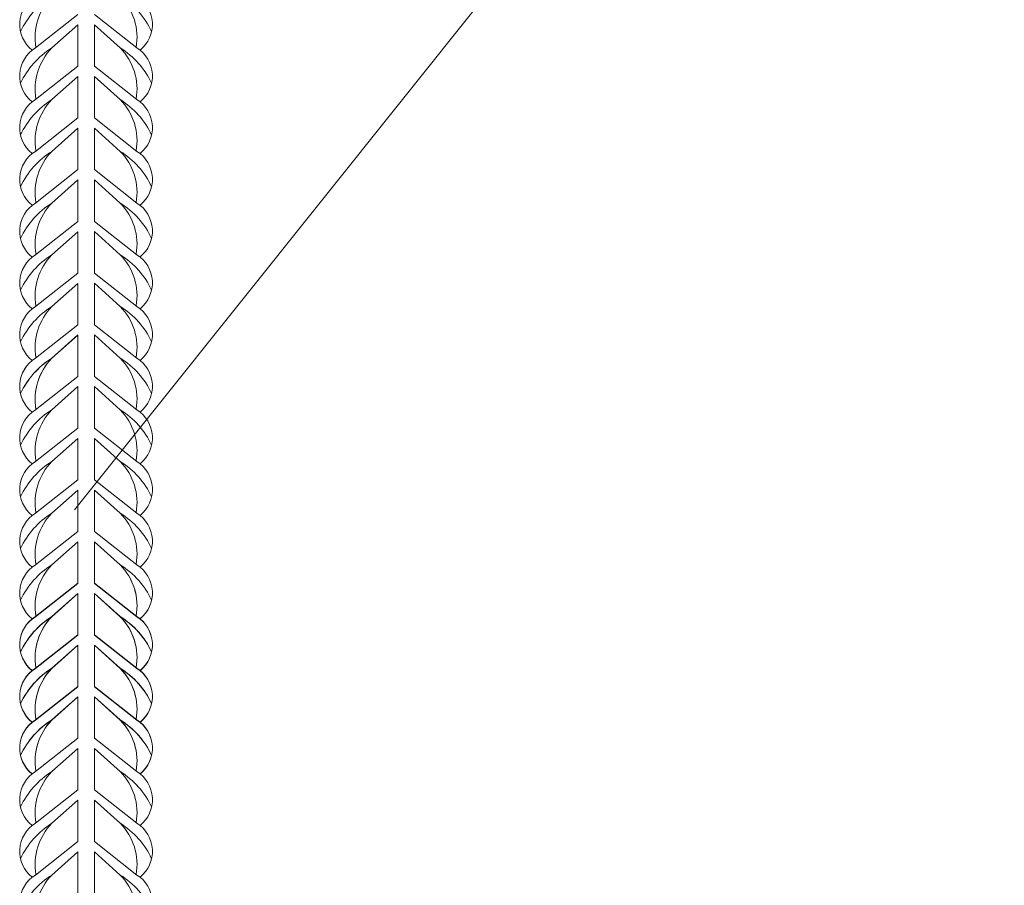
# Model space of a CAD drawing. Extents: x -764262 to 2885205, y 359641 to 616597.
# Tile 59 of 97: x 666841 to 667323, y 429871 to 430294. Entities that reach past the tile are written whole.
import ezdxf

# ---------------------------------------------------------------- set-up
doc = ezdxf.new("R2010")
doc.units = 0
doc.header["$LTSCALE"] = 50
doc.header["$MEASUREMENT"] = 0
doc.layers.get('0').update_dxf_attribs({"linetype": 'CONTINUOUS', "lineweight": 15})
doc.layers.add('PDF _0', color=7, linetype='CONTINUOUS')

# ---------------------------------------------------------------- blocks, each defined once
blk = doc.blocks.new('0585г')
at = {"color": 30}
for points in [[(832502.33, -190071.16), (832476.72, -190091.31, 0.519259), (832474.78, -190123.86, 0.519259)], [(832512.34, -190071.16), (832537.95, -190091.31, -0.519259), (832539.89, -190123.86, -0.519259)], [(832502.33, -190077.34), (832486.74, -190091.31, 0.146099), (832467.75, -190112.64, -4.502796)], [(832502.33, -190077.34), (832486.74, -190091.31, 0.242936), (832477.11, -190122.2, 0.242936)], [(832512.34, -190077.34), (832527.94, -190091.31, -0.242936), (832537.56, -190122.2, -0.242936)], [(832512.34, -190077.34), (832527.94, -190091.31, -0.146099), (832546.92, -190112.64, 4.502796)], [(832502.33, -190102.35), (832476.72, -190122.5, 0.519259), (832474.78, -190155.05, 0.519259)], [(832512.34, -190102.35), (832537.95, -190122.5, -0.519259), (832539.89, -190155.05, -0.519259)], [(832502.33, -190108.53), (832486.74, -190122.5, 0.146099), (832467.75, -190143.83, -4.502796)], [(832502.33, -190108.53), (832486.74, -190122.5, 0.242936), (832477.11, -190153.39, 0.242936)], [(832512.34, -190108.53), (832527.94, -190122.5, -0.242936), (832537.56, -190153.39, -0.242936)], [(832512.34, -190108.53), (832527.94, -190122.5, -0.146099), (832546.92, -190143.83, 4.502796)], [(832502.33, -190133.54), (832476.72, -190153.69, 0.519259), (832474.78, -190186.25, 0.519259)], [(832502.33, -190133.54), (832476.72, -190153.69, 0.519259), (832474.78, -190186.25, 0.519259)], [(832512.34, -190133.54), (832537.95, -190153.69, -0.519259), (832539.89, -190186.25, -0.519259)], [(832512.34, -190133.54), (832537.95, -190153.69, -0.519259), (832539.89, -190186.25, -0.519259)], [(832502.33, -190139.73), (832486.74, -190153.69, 0.146099), (832467.75, -190175.02, -4.502796)], [(832502.33, -190139.73), (832486.74, -190153.69, 0.242936), (832477.11, -190184.58, 0.242936)], [(832512.34, -190139.73), (832527.94, -190153.69, -0.242936), (832537.56, -190184.58, -0.242936)], [(832512.34, -190139.73), (832527.94, -190153.69, -0.146099), (832546.92, -190175.02, 4.502796)], [(832502.33, -190164.73), (832476.72, -190184.88, 0.519259), (832474.78, -190217.44, 0.519259)], [(832512.34, -190164.73), (832537.95, -190184.88, -0.519259), (832539.89, -190217.44, -0.519259)], [(832502.33, -190170.92), (832486.74, -190184.88, 0.146099), (832467.75, -190206.21, -4.502796)], [(832502.33, -190170.92), (832486.74, -190184.88, 0.242936), (832477.11, -190215.77, 0.242936)], [(832512.34, -190170.92), (832527.94, -190184.88, -0.242936), (832537.56, -190215.77, -0.242936)], [(832512.34, -190170.92), (832527.94, -190184.88, -0.146099), (832546.92, -190206.21, 4.502796)], [(832502.33, -190195.92), (832476.72, -190216.07, 0.520542), (832474.85, -190248.68, 0.520542)], [(832512.34, -190195.92), (832537.95, -190216.07, -0.519259), (832539.89, -190248.63, -0.519259)], [(832502.33, -190202.11), (832486.74, -190216.07, 0.146099), (832467.75, -190237.4, -4.502796)], [(832502.33, -190202.11), (832486.74, -190216.07, 0.243606), (832477.13, -190247.05, 0.243606)], [(832512.34, -190202.11), (832527.94, -190216.07, -0.242936), (832537.56, -190246.96, -0.242936)], [(832512.34, -190202.11), (832527.94, -190216.07, -0.146099), (832546.92, -190237.4, 4.502796)], [(832502.33, -190227.21), (832476.72, -190247.36, 0.519259), (832474.78, -190279.92, 0.519259)], [(832512.34, -190227.11), (832537.95, -190247.26, -0.519259), (832539.89, -190279.82, -0.519259)], [(832502.33, -190233.4), (832486.74, -190247.36, 0.146099), (832467.75, -190268.7, -4.502796)], [(832502.33, -190233.4), (832486.74, -190247.36, 0.242936), (832477.11, -190278.25, 0.242936)], [(832512.34, -190233.3), (832527.94, -190247.26, -0.242936), (832537.56, -190278.15, -0.242936)], [(832512.34, -190233.3), (832527.94, -190247.26, -0.146099), (832546.92, -190268.6, 4.502796)], [(832502.33, -190258.4), (832476.72, -190278.55, 0.519259), (832474.78, -190311.11, 0.519259)], [(832512.34, -190258.3), (832537.95, -190278.45, -0.519259), (832539.89, -190311.01, -0.519259)], [(832502.33, -190264.59), (832486.74, -190278.55, 0.146099), (832467.75, -190299.89, -4.502796)], [(832502.33, -190264.59), (832486.74, -190278.55, 0.242936), (832477.11, -190309.44, 0.242936)], [(832512.34, -190264.49), (832527.94, -190278.45, -0.242936), (832537.56, -190309.34, -0.242936)], [(832512.34, -190264.49), (832527.94, -190278.45, -0.146099), (832546.92, -190299.79, 4.502796)], [(832502.33, -190289.49), (832476.72, -190309.64, 0.519259), (832474.78, -190342.2, 0.519259)], [(832502.33, -190289.59), (832476.72, -190309.74, 0.519259), (832474.78, -190342.3, 0.519259)], [(832512.34, -190289.49), (832537.95, -190309.64, -0.519259), (832539.89, -190342.2, -0.519259)], [(832512.34, -190289.49), (832537.95, -190309.64, -0.519259), (832539.89, -190342.2, -0.519259)], [(832502.33, -190295.68), (832486.74, -190309.64, 0.146099), (832467.75, -190330.98, -4.502796)], [(832502.33, -190295.78), (832486.74, -190309.74, 0.146099), (832467.75, -190331.08, -4.502796)], [(832502.33, -190295.68), (832486.74, -190309.64, 0.242936), (832477.11, -190340.53, 0.242936)], [(832502.33, -190295.78), (832486.74, -190309.74, 0.242936), (832477.11, -190340.63, 0.242936)], [(832512.34, -190295.68), (832527.94, -190309.64, -0.242936), (832537.56, -190340.53, -0.242936)], [(832512.34, -190295.68), (832527.94, -190309.64, -0.146099), (832546.92, -190330.98, 4.502796)], [(832512.34, -190295.68), (832527.94, -190309.64, -0.242936), (832537.56, -190340.53, -0.242936)], [(832512.34, -190295.68), (832527.94, -190309.64, -0.146099), (832546.92, -190330.98, 4.502796)], [(832502.33, -190320.68), (832476.72, -190340.84, 0.519259), (832474.78, -190373.39, 0.519259)], [(832512.34, -190320.68), (832537.95, -190340.84, -0.519259), (832539.89, -190373.39, -0.519259)], [(832502.33, -190326.87), (832486.74, -190340.84, 0.146099), (832467.75, -190362.17, -4.502796)], [(832502.33, -190326.87), (832486.74, -190340.84, 0.242936), (832477.11, -190371.72, 0.242936)], [(832512.34, -190326.87), (832527.94, -190340.84, -0.242936), (832537.56, -190371.72, -0.242936)], [(832512.34, -190326.87), (832527.94, -190340.84, -0.146099), (832546.92, -190362.17, 4.502796)], [(832502.33, -190351.88), (832476.72, -190372.03, 0.519259), (832474.78, -190404.58, 0.519259)], [(832512.34, -190351.88), (832537.95, -190372.03, -0.519259), (832539.89, -190404.58, -0.519259)], [(832502.33, -190358.06), (832486.74, -190372.03, 0.146099), (832467.75, -190393.36, -4.502796)], [(832502.33, -190358.06), (832486.74, -190372.03, 0.242936), (832477.11, -190402.91, 0.242936)], [(832512.34, -190358.06), (832527.94, -190372.03, -0.242936), (832537.56, -190402.91, -0.242936)], [(832512.34, -190358.06), (832527.94, -190372.03, -0.146099), (832546.92, -190393.36, 4.502796)], [(832502.33, -190383.07), (832476.72, -190403.22, 0.519259), (832474.78, -190435.77, 0.519259)], [(832512.34, -190383.07), (832537.95, -190403.22, -0.519259), (832539.89, -190435.77, -0.519259)], [(832502.33, -190389.25), (832486.74, -190403.22, 0.146099), (832467.75, -190424.55, -4.502796)], [(832502.33, -190389.25), (832486.74, -190403.22, 0.242936), (832477.11, -190434.1, 0.242936)], [(832512.34, -190389.25), (832527.94, -190403.22, -0.242936), (832537.56, -190434.1, -0.242936)], [(832512.34, -190389.25), (832527.94, -190403.22, -0.146099), (832546.92, -190424.55, 4.502796)], [(832502.33, -190414.26), (832476.72, -190434.41, 0.520542), (832474.85, -190467.01, 0.520542)], [(832502.33, -190414.26), (832476.72, -190434.41, 0.519259), (832474.78, -190466.96, 0.519259)], [(832512.34, -190414.26), (832537.95, -190434.41, -0.519259), (832539.89, -190466.96, -0.519259)], [(832512.34, -190414.26), (832537.95, -190434.41, -0.520542), (832539.83, -190467.01, -0.520542)], [(832502.33, -190420.44), (832486.74, -190434.41, 0.146099), (832467.75, -190455.74, -4.502796)], [(832502.33, -190420.44), (832486.74, -190434.41, 0.146099), (832467.75, -190455.74, -4.502796)], [(832502.33, -190420.44), (832486.74, -190434.41, 0.243606), (832477.13, -190465.38, 0.243606)], [(832502.33, -190420.44), (832486.74, -190434.41, 0.242936), (832477.11, -190465.3, 0.242936)], [(832512.34, -190420.44), (832527.94, -190434.41, -0.242936), (832537.56, -190465.3, -0.242936)], [(832512.34, -190420.44), (832527.94, -190434.41, -0.146099), (832546.92, -190455.74, 4.502796)], [(832512.34, -190420.44), (832527.94, -190434.41, -0.243606), (832537.55, -190465.38, -0.243606)], [(832512.34, -190420.44), (832527.94, -190434.41, -0.146099), (832546.92, -190455.74, 4.502796)], [(832502.33, -190445.45), (832476.72, -190465.6, 0.519259), (832474.78, -190498.15, 0.519259)], [(832502.33, -190445.55), (832476.72, -190465.7, 0.519259), (832474.78, -190498.25, 0.519259)], [(832512.34, -190445.45), (832537.95, -190465.6, -0.519259), (832539.89, -190498.15, -0.519259)], [(832512.34, -190445.55), (832537.95, -190465.7, -0.519259), (832539.89, -190498.25, -0.519259)], [(832502.33, -190451.63), (832486.74, -190465.6, 0.146099), (832467.75, -190486.93, -4.502796)], [(832502.33, -190451.73), (832486.74, -190465.7, 0.146099), (832467.75, -190487.03, -4.502796)], [(832502.33, -190451.63), (832486.74, -190465.6, 0.242936), (832477.11, -190496.49, 0.242936)], [(832502.33, -190451.73), (832486.74, -190465.7, 0.242936), (832477.11, -190496.59, 0.242936)], [(832512.34, -190451.63), (832527.94, -190465.6, -0.242936), (832537.56, -190496.49, -0.242936)], [(832512.34, -190451.63), (832527.94, -190465.6, -0.146099), (832546.92, -190486.93, 4.502796)], [(832512.34, -190451.73), (832527.94, -190465.7, -0.242936), (832537.56, -190496.59, -0.242936)], [(832512.34, -190451.73), (832527.94, -190465.7, -0.146099), (832546.92, -190487.03, 4.502796)], [(832502.33, -190476.64), (832476.72, -190496.79, 0.519259), (832474.78, -190529.34, 0.519259)], [(832502.33, -190476.74), (832476.72, -190496.89, 0.519259), (832474.78, -190529.44, 0.519259)], [(832512.34, -190476.64), (832537.95, -190496.79, -0.519259), (832539.89, -190529.34, -0.519259)], [(832512.34, -190476.74), (832537.95, -190496.89, -0.519259), (832539.89, -190529.44, -0.519259)], [(832502.33, -190482.83), (832486.74, -190496.79, 0.146099), (832467.75, -190518.12, -4.502796)], [(832502.33, -190482.93), (832486.74, -190496.89, 0.146099), (832467.75, -190518.22, -4.502796)], [(832502.33, -190482.83), (832486.74, -190496.79, 0.242936), (832477.11, -190527.68, 0.242936)], [(832502.33, -190482.93), (832486.74, -190496.89, 0.242936), (832477.11, -190527.78, 0.242936)], [(832512.34, -190482.83), (832527.94, -190496.79, -0.242936), (832537.56, -190527.68, -0.242936)], [(832512.34, -190482.83), (832527.94, -190496.79, -0.146099), (832546.92, -190518.12, 4.502796)], [(832512.34, -190482.93), (832527.94, -190496.89, -0.242936), (832537.56, -190527.78, -0.242936)], [(832512.34, -190482.93), (832527.94, -190496.89, -0.146099), (832546.92, -190518.22, 4.502796)], [(832502.33, -190507.83), (832476.72, -190527.98, 0.519259), (832474.78, -190560.54, 0.519259)], [(832502.33, -190507.83), (832476.72, -190527.98, 0.519259), (832474.78, -190560.54, 0.519259)], [(832502.33, -190507.83), (832476.72, -190527.98, 0.519259), (832474.78, -190560.54, 0.519259)], [(832502.33, -190507.93), (832476.72, -190528.08, 0.519259), (832474.78, -190560.64, 0.519259)], [(832512.34, -190507.83), (832537.95, -190527.98, -0.519259), (832539.89, -190560.54, -0.519259)], [(832512.34, -190507.83), (832537.95, -190527.98, -0.519259), (832539.89, -190560.54, -0.519259)], [(832512.34, -190507.83), (832537.95, -190527.98, -0.519259), (832539.89, -190560.54, -0.519259)], [(832512.34, -190507.93), (832537.95, -190528.08, -0.519259), (832539.89, -190560.64, -0.519259)], [(832502.33, -190514.02), (832486.74, -190527.98, 0.146099), (832467.75, -190549.31, -4.502796)], [(832502.33, -190514.02), (832486.74, -190527.98, 0.146099), (832467.75, -190549.31, -4.502796)], [(832502.33, -190514.02), (832486.74, -190527.98, 0.146099), (832467.75, -190549.31, -4.502796)], [(832502.33, -190514.12), (832486.74, -190528.08, 0.146099), (832467.75, -190549.41, -4.502796)], [(832502.33, -190514.02), (832486.74, -190527.98, 0.242936), (832477.11, -190558.87, 0.242936)], [(832502.33, -190514.02), (832486.74, -190527.98, 0.242936), (832477.11, -190558.87, 0.242936)], [(832502.33, -190514.02), (832486.74, -190527.98, 0.242936), (832477.11, -190558.87, 0.242936)], [(832502.33, -190514.12), (832486.74, -190528.08, 0.242936), (832477.11, -190558.97, 0.242936)], [(832512.34, -190514.02), (832527.94, -190527.98, -0.242936), (832537.56, -190558.87, -0.242936)], [(832512.34, -190514.02), (832527.94, -190527.98, -0.146099), (832546.92, -190549.31, 4.502796)], [(832512.34, -190514.02), (832527.94, -190527.98, -0.242936), (832537.56, -190558.87, -0.242936)], [(832512.34, -190514.02), (832527.94, -190527.98, -0.146099), (832546.92, -190549.31, 4.502796)], [(832512.34, -190514.02), (832527.94, -190527.98, -0.242936), (832537.56, -190558.87, -0.242936)], [(832512.34, -190514.02), (832527.94, -190527.98, -0.146099), (832546.92, -190549.31, 4.502796)], [(832512.34, -190514.12), (832527.94, -190528.08, -0.242936), (832537.56, -190558.97, -0.242936)], [(832512.34, -190514.12), (832527.94, -190528.08, -0.146099), (832546.92, -190549.41, 4.502796)], [(832502.33, -190539.02), (832476.72, -190559.17, 0.519259), (832474.78, -190591.73, 0.519259)], [(832502.33, -190539.02), (832476.72, -190559.17, 0.519259), (832474.78, -190591.73, 0.519259)], [(832512.34, -190539.02), (832537.95, -190559.17, -0.519259), (832539.89, -190591.73, -0.519259)], [(832512.34, -190539.02), (832537.95, -190559.17, -0.519259), (832539.89, -190591.73, -0.519259)], [(832502.33, -190545.21), (832486.74, -190559.17, 0.146099), (832467.75, -190580.5, -4.502796)], [(832502.33, -190545.21), (832486.74, -190559.17, 0.146099), (832467.75, -190580.5, -4.502796)], [(832502.33, -190545.21), (832486.74, -190559.17, 0.242936), (832477.11, -190590.06, 0.242936)], [(832502.33, -190545.21), (832486.74, -190559.17, 0.242936), (832477.11, -190590.06, 0.242936)], [(832512.34, -190545.21), (832527.94, -190559.17, -0.242936), (832537.56, -190590.06, -0.242936)], [(832512.34, -190545.21), (832527.94, -190559.17, -0.146099), (832546.92, -190580.5, 4.502796)], [(832512.34, -190545.21), (832527.94, -190559.17, -0.242936), (832537.56, -190590.06, -0.242936)], [(832512.34, -190545.21), (832527.94, -190559.17, -0.146099), (832546.92, -190580.5, 4.502796)], [(832502.33, -190570.21), (832476.72, -190590.36, 0.519259), (832474.78, -190622.92, 0.519259)], [(832502.33, -190570.21), (832476.72, -190590.36, 0.519259), (832474.78, -190622.92, 0.519259)], [(832512.34, -190570.21), (832537.95, -190590.36, -0.519259), (832539.89, -190622.92, -0.519259)], [(832512.34, -190570.21), (832537.95, -190590.36, -0.519259), (832539.89, -190622.92, -0.519259)], [(832502.33, -190576.4), (832486.74, -190590.36, 0.146099), (832467.75, -190611.7, -4.502796)], [(832502.33, -190576.4), (832486.74, -190590.36, 0.146099), (832467.75, -190611.7, -4.502796)], [(832502.33, -190576.4), (832486.74, -190590.36, 0.242936), (832477.11, -190621.25, 0.242936)], [(832502.33, -190576.4), (832486.74, -190590.36, 0.242936), (832477.11, -190621.25, 0.242936)], [(832512.34, -190576.4), (832527.94, -190590.36, -0.242936), (832537.56, -190621.25, -0.242936)], [(832512.34, -190576.4), (832527.94, -190590.36, -0.146099), (832546.92, -190611.7, 4.502796)], [(832512.34, -190576.4), (832527.94, -190590.36, -0.242936), (832537.56, -190621.25, -0.242936)], [(832512.34, -190576.4), (832527.94, -190590.36, -0.146099), (832546.92, -190611.7, 4.502796)], [(832502.33, -190601.4), (832476.72, -190621.55, 0.519259), (832474.78, -190654.11, 0.519259)], [(832502.33, -190601.4), (832476.72, -190621.55, 0.519259), (832474.78, -190654.11, 0.519259)], [(832512.34, -190601.4), (832537.95, -190621.55, -0.519259), (832539.89, -190654.11, -0.519259)], [(832512.34, -190601.4), (832537.95, -190621.55, -0.519259), (832539.89, -190654.11, -0.519259)], [(832502.33, -190607.59), (832486.74, -190621.55, 0.146099), (832467.75, -190642.89, -4.502796)], [(832502.33, -190607.59), (832486.74, -190621.55, 0.146099), (832467.75, -190642.89, -4.502796)], [(832502.33, -190607.59), (832486.74, -190621.55, 0.242936), (832477.11, -190652.44, 0.242936)], [(832502.33, -190607.59), (832486.74, -190621.55, 0.242936), (832477.11, -190652.44, 0.242936)], [(832512.34, -190607.59), (832527.94, -190621.55, -0.242936), (832537.56, -190652.44, -0.242936)], [(832512.34, -190607.59), (832527.94, -190621.55, -0.146099), (832546.92, -190642.89, 4.502796)], [(832512.34, -190607.59), (832527.94, -190621.55, -0.242936), (832537.56, -190652.44, -0.242936)], [(832512.34, -190607.59), (832527.94, -190621.55, -0.146099), (832546.92, -190642.89, 4.502796)]]:
    blk.add_lwpolyline(points, format="xyb", dxfattribs=at)
for points in [[(832502.33, -190108.53), (832502.33, -190133.54)], [(832512.34, -190108.53), (832512.34, -190133.54)], [(832502.33, -190139.73), (832502.33, -190164.73)], [(832512.34, -190139.73), (832512.34, -190164.73)], [(832502.33, -190170.92), (832502.33, -190195.92)], [(832512.34, -190170.92), (832512.34, -190195.92)], [(832502.33, -190202.11), (832502.33, -190227.21)], [(832512.34, -190202.11), (832512.34, -190227.11)], [(832502.33, -190233.4), (832502.33, -190258.4)], [(832512.34, -190233.3), (832512.34, -190258.3)], [(832502.33, -190264.59), (832502.33, -190289.59)], [(832512.34, -190264.49), (832512.34, -190289.49)], [(832502.33, -190295.78), (832502.33, -190320.78)], [(832512.34, -190295.68), (832512.34, -190320.68)], [(832502.33, -190326.87), (832502.33, -190351.88)], [(832512.34, -190326.87), (832512.34, -190351.88)], [(832502.33, -190358.06), (832502.33, -190383.07)], [(832512.34, -190358.06), (832512.34, -190383.07)], [(832502.33, -190389.25), (832502.33, -190414.26)], [(832512.34, -190389.25), (832512.34, -190414.26)], [(832502.33, -190420.44), (832502.33, -190445.55)], [(832502.33, -190420.44), (832502.33, -190445.45)], [(832512.34, -190420.44), (832512.34, -190445.45)], [(832512.34, -190420.44), (832512.34, -190445.55)], [(832502.33, -190451.63), (832502.33, -190476.64)], [(832502.33, -190451.73), (832502.33, -190476.74)], [(832512.34, -190451.63), (832512.34, -190476.64)], [(832512.34, -190451.73), (832512.34, -190476.74)], [(832502.33, -190482.83), (832502.33, -190507.83)], [(832502.33, -190482.93), (832502.33, -190507.93)], [(832512.34, -190482.83), (832512.34, -190507.83)], [(832512.34, -190482.93), (832512.34, -190507.93)], [(832502.33, -190514.02), (832502.33, -190539.02)], [(832502.33, -190514.12), (832502.33, -190539.12)], [(832512.34, -190514.02), (832512.34, -190539.02)], [(832512.34, -190514.12), (832512.34, -190539.12)], [(832502.33, -190545.21), (832502.33, -190570.21)], [(832502.33, -190545.21), (832502.33, -190570.21)], [(832512.34, -190545.21), (832512.34, -190570.21)], [(832512.34, -190545.21), (832512.34, -190570.21)], [(832502.33, -190576.4), (832502.33, -190601.4)], [(832502.33, -190576.4), (832502.33, -190601.4)], [(832512.34, -190576.4), (832512.34, -190601.4)], [(832512.34, -190576.4), (832512.34, -190601.4)], [(832502.33, -190607.59), (832502.33, -190632.59)], [(832502.33, -190607.59), (832502.33, -190632.59)], [(832512.34, -190607.59), (832512.34, -190632.59)], [(832512.34, -190607.59), (832512.34, -190632.59)]]:
    blk.add_lwpolyline(points, dxfattribs=at)

msp = doc.modelspace()

# ---------------------------------------------------------------- linework, layer by layer
at = {"layer": 'PDF _0', "color": 7, "lineweight": 13}
msp.add_line((666868.007, 430054.61), (668758.58, 432418.032), dxfattribs=at)

# ---------------------------------------------------------------- block references
at = {"xscale": 0.81, "yscale": 0.81, "zscale": 0.81}
msp.add_blockref('0585г', (-7457.241, 584279.541), dxfattribs=at)

doc.saveas('drawing.dxf')
